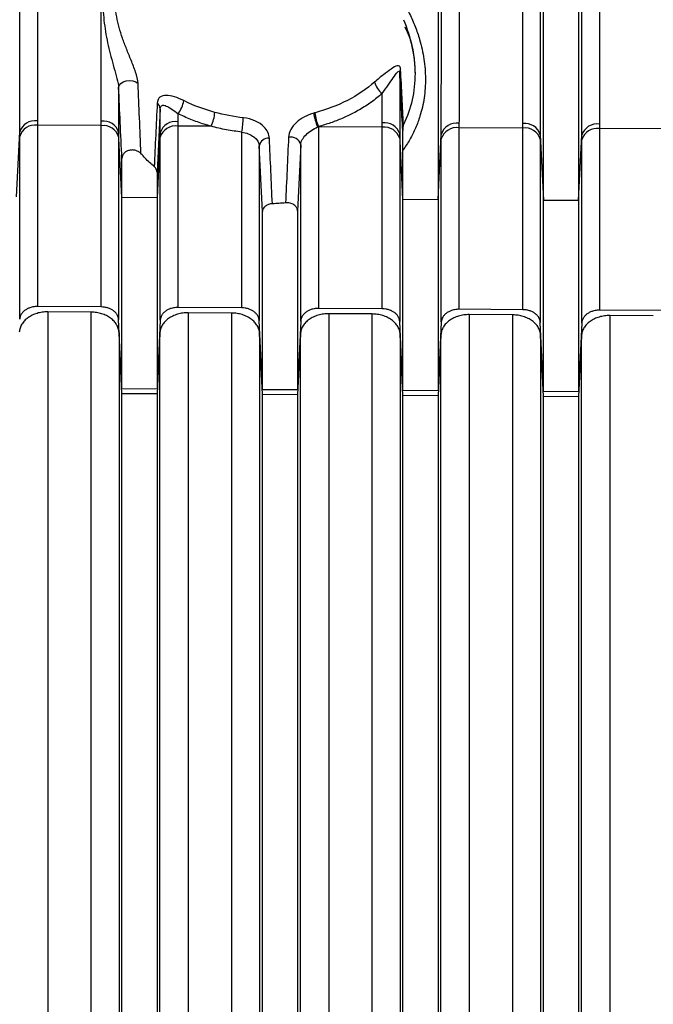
# Model space of a CAD drawing. Header units: millimetres. Extents: x -103 to 103, y 0 to 140.
# Tile 11 of 29: x -67 to -49, y 79 to 107. Entities that reach past the tile are written whole.
import ezdxf

# ---------------------------------------------------------------- set-up
doc = ezdxf.new("R2010")
doc.units = ezdxf.units.MM

msp = doc.modelspace()

# ---------------------------------------------------------------- linework, layer by layer
at = {"color": 7, "linetype": 'Continuous', "lineweight": 25}
for p, q in [((-55.45, 126.857), (-55.45, 96.901)), ((-52.45, 96.882), (-52.45, 126.876)), ((-51.45, 126.883), (-51.45, 96.875)), ((-56.399, 107.257), (-56.398, 107.255)), ((-63.358, 104.923), (-63.45, 103.113)), ((-65.037, 104.441), (-66.855, 104.451)), ((-61.906, 104.423), (-62.855, 104.428)), ((-58.879, 104.405), (-58.855, 104.405)), ((-57.037, 104.395), (-58.855, 104.405)), ((-53.037, 104.372), (-54.855, 104.382)), ((-49.037, 104.349), (-50.855, 104.359)), ((-67.45, 102.411), (-67.359, 104.263)), ((-64.45, 102.394), (-64.542, 104.253)), ((-63.359, 104.24), (-63.45, 102.388)), ((-56.45, 102.347), (-56.542, 104.207)), ((-55.45, 102.342), (-55.359, 104.193)), ((-52.542, 104.184), (-52.45, 102.324)), ((-51.45, 102.319), (-51.359, 104.17)), ((-60.45, 101.994), (-60.542, 103.866)), ((-59.359, 103.896), (-59.45, 102.017)), ((-56.45, 96.908), (-56.45, 103.746)), ((-64.45, 96.96), (-64.45, 103.507)), ((-63.45, 103.113), (-63.45, 96.953)), ((-63.45, 102.388), (-64.45, 102.394)), ((-56.45, 102.347), (-55.45, 102.342)), ((-52.45, 102.324), (-51.45, 102.319)), ((-60.45, 96.934), (-60.45, 101.994)), ((-59.45, 102.017), (-59.45, 96.927)), ((-65.037, 99.28), (-66.855, 99.292)), ((-61.037, 99.254), (-62.855, 99.266)), ((-57.037, 99.228), (-58.855, 99.24)), ((-65.324, 99.133), (-66.562, 99.141)), ((-61.324, 99.107), (-62.562, 99.115)), ((-57.324, 99.081), (-58.562, 99.089)), ((-53.037, 99.202), (-54.855, 99.214)), ((-53.324, 99.055), (-54.562, 99.063)), ((-49.037, 99.176), (-50.855, 99.187)), ((-49.324, 99.028), (-50.562, 99.037)), ((-64.45, 96.96), (-64.542, 98.919)), ((-63.359, 98.905), (-63.45, 96.953)), ((-60.45, 96.934), (-60.542, 98.893)), ((-59.359, 98.879), (-59.45, 96.927)), ((-56.45, 96.908), (-56.542, 98.867)), ((-55.359, 98.853), (-55.45, 96.901)), ((-52.45, 96.882), (-52.542, 98.841)), ((-51.359, 98.827), (-51.45, 96.875)), ((-64.45, 96.811), (-64.532, 98.556)), ((-63.369, 98.538), (-63.45, 96.804)), ((-60.45, 96.785), (-60.532, 98.53)), ((-59.369, 98.512), (-59.45, 96.778)), ((-56.45, 96.759), (-56.532, 98.504)), ((-55.369, 98.486), (-55.45, 96.752)), ((-52.45, 96.733), (-52.532, 98.478)), ((-51.369, 98.46), (-51.45, 96.726)), ((-64.45, 96.96), (-63.45, 96.953)), ((-63.45, 96.804), (-64.45, 96.811)), ((-64.45, 69.041), (-64.45, 96.811)), ((-63.45, 96.804), (-63.45, 69.035)), ((-60.45, 96.934), (-59.45, 96.927)), ((-59.45, 96.778), (-60.45, 96.785)), ((-60.45, 69.017), (-60.45, 96.785)), ((-59.45, 96.778), (-59.45, 69.011)), ((-56.45, 96.908), (-55.45, 96.901)), ((-55.45, 96.752), (-56.45, 96.759)), ((-56.45, 68.993), (-56.45, 96.759)), ((-55.45, 96.752), (-55.45, 68.987)), ((-52.45, 96.882), (-51.45, 96.875)), ((-51.45, 96.726), (-52.45, 96.733)), ((-52.45, 68.97), (-52.45, 96.733)), ((-51.45, 96.726), (-51.45, 68.964))]:
    msp.add_line(p, q, dxfattribs=at)
at = {"color": 7, "linetype": 'Continuous', "lineweight": 25, "flags": 128}
msp.add_lwpolyline([(-64.543, 105.526), (-64.527, 105.588), (-64.482, 105.645), (-64.413, 105.69), (-64.326, 105.719), (-64.232, 105.729), (-64.138, 105.719), (-64.055, 105.69), (-63.991, 105.645)], dxfattribs=at)
at = {"color": 7, "linetype": 'Continuous', "lineweight": 25}
for centre, radius, start, end in [((-56.362, 105.948), 0.181, 148.116, 179.1828), ((-56.733, 105.798), 0.535, 192.511, 235.3554), ((-63.428, 105.259), 0.745, 320.3892, 351.8475), ((-63.556, 104.913), 0.198, 2.8764, 55.7169), ((-66.926, 104.131), 0.452, 80.9108, 163.0595), ((-64.972, 104.123), 0.449, 16.7234, 98.4054), ((-62.926, 104.108), 0.452, 80.9111, 163.0602), ((-63, 104.913), 1.198, 335.8303, 355.4853), ((-63.94, 104.781), 2.949, 349.8091, 357.7515), ((-57.682, 104.953), 1.316, 186.6541, 204.6277), ((-57.848, 104.878), 1.108, 183.4538, 204.6566), ((-66.925, 104.004), 0.452, 81.0599, 163.4487), ((-64.973, 103.996), 0.449, 16.3365, 98.2483), ((-62.925, 103.981), 0.452, 81.0599, 163.4487), ((-56.972, 104.077), 0.449, 16.7221, 98.4048), ((-56.973, 103.95), 0.449, 16.3365, 98.2483), ((-54.926, 104.062), 0.452, 80.9116, 163.0616), ((-54.925, 103.935), 0.452, 81.0599, 163.4487), ((-52.972, 104.054), 0.449, 16.7216, 98.4045), ((-52.973, 103.927), 0.449, 16.3365, 98.2483), ((-50.926, 104.039), 0.452, 80.9119, 163.0623), ((-50.925, 103.912), 0.452, 81.0599, 163.4487), ((-60.275, 103.812), 0.272, 85.1567, 168.5769), ((-59.641, 103.827), 0.291, 13.7735, 103.0144)]:
    msp.add_arc(centre, radius, start, end, dxfattribs=at)
for points, knots in [([(-67.359, 104.263), (-67.358, 104.38), (-67.358, 104.614), (-67.358, 104.973), (-67.358, 105.337), (-67.358, 105.704), (-67.357, 106.075), (-67.357, 106.45), (-67.356, 106.827), (-67.356, 107.208), (-67.356, 107.59), (-67.355, 107.974), (-67.354, 108.359), (-67.354, 108.746), (-67.353, 109.133), (-67.352, 109.52), (-67.352, 109.907), (-67.351, 110.294), (-67.35, 110.68), (-67.349, 111.065), (-67.348, 111.449), (-67.347, 111.831), (-67.346, 112.212), (-67.345, 112.589), (-67.344, 112.965), (-67.343, 113.338), (-67.341, 113.708), (-67.339, 114.442), (-67.335, 115.524), (-67.328, 116.932), (-67.321, 118.264), (-67.314, 119.46), (-67.306, 120.528), (-67.297, 121.482), (-67.289, 122.386), (-67.279, 123.238), (-67.269, 124.04), (-67.262, 124.552), (-67.258, 124.801)], [0, 0, 0, 0, 0.02111, 0.042105, 0.062981, 0.083731, 0.104351, 0.124836, 0.145181, 0.16538, 0.18543, 0.205326, 0.225064, 0.244639, 0.264048, 0.283286, 0.30235, 0.321238, 0.339944, 0.358467, 0.376803, 0.394949, 0.412904, 0.430664, 0.448226, 0.46559, 0.482753, 0.499714, 0.567487, 0.631797, 0.692589, 0.749837, 0.796221, 0.840702, 0.883297, 0.924028, 0.962921, 1, 1, 1, 1]), ([(-55.359, 104.193), (-55.359, 104.3), (-55.358, 104.511), (-55.358, 104.835), (-55.358, 105.162), (-55.358, 105.493), (-55.357, 105.827), (-55.357, 106.163), (-55.357, 106.503), (-55.356, 106.844), (-55.356, 107.188), (-55.356, 107.533), (-55.355, 107.88), (-55.354, 108.228), (-55.354, 108.577), (-55.353, 108.926), (-55.353, 109.276), (-55.352, 109.626), (-55.351, 109.976), (-55.351, 110.325), (-55.35, 110.674), (-55.349, 111.022), (-55.348, 111.369), (-55.347, 111.714), (-55.346, 112.058), (-55.345, 112.4), (-55.344, 112.74), (-55.343, 113.079), (-55.342, 113.414), (-55.341, 113.748), (-55.339, 114.462), (-55.335, 115.54), (-55.328, 116.958), (-55.321, 118.299), (-55.313, 119.503), (-55.305, 120.58), (-55.297, 121.541), (-55.288, 122.45), (-55.279, 123.308), (-55.268, 124.115), (-55.261, 124.63), (-55.257, 124.881)], [0, 0, 0, 0, 0.0189373, 0.0377829, 0.056533, 0.0751837, 0.093731, 0.1121714, 0.1305011, 0.1487167, 0.1668147, 0.1847917, 0.2026445, 0.22037, 0.2379652, 0.2554271, 0.2727529, 0.2899399, 0.3069856, 0.3238875, 0.3406431, 0.3572503, 0.3737068, 0.3900107, 0.4061601, 0.422153, 0.4379878, 0.4536628, 0.4691767, 0.4845278, 0.499715, 0.5675128, 0.6318305, 0.6926132, 0.7498351, 0.7962425, 0.8407364, 0.8833358, 0.9240628, 0.9629421, 1, 1, 1, 1]), ([(-52.644, 124.892), (-52.642, 124.756), (-52.638, 124.482), (-52.632, 124.061), (-52.626, 123.625), (-52.621, 123.173), (-52.615, 122.706), (-52.61, 122.224), (-52.605, 121.727), (-52.601, 121.214), (-52.596, 120.686), (-52.592, 120.143), (-52.586, 119.358), (-52.58, 118.306), (-52.572, 116.965), (-52.566, 115.546), (-52.561, 114.347), (-52.558, 113.391), (-52.556, 112.691), (-52.554, 111.982), (-52.552, 111.266), (-52.55, 110.545), (-52.549, 109.821), (-52.547, 109.095), (-52.546, 108.37), (-52.545, 107.648), (-52.544, 106.932), (-52.543, 106.224), (-52.543, 105.528), (-52.542, 104.843), (-52.542, 104.404), (-52.542, 104.184)], [0, 0, 0, 0, 0.019985, 0.040508, 0.061574, 0.083187, 0.105351, 0.12807, 0.151348, 0.175188, 0.199595, 0.22457, 0.250117, 0.307304, 0.368048, 0.432324, 0.500078, 0.531727, 0.564075, 0.597108, 0.630811, 0.665167, 0.700159, 0.735764, 0.771959, 0.80872, 0.84602, 0.88383, 0.922118, 0.960853, 1, 1, 1, 1]), ([(-51.359, 104.17), (-51.359, 104.277), (-51.358, 104.489), (-51.358, 104.814), (-51.358, 105.141), (-51.358, 105.473), (-51.357, 105.808), (-51.357, 106.145), (-51.357, 106.485), (-51.356, 106.828), (-51.356, 107.172), (-51.356, 107.519), (-51.355, 107.866), (-51.354, 108.215), (-51.354, 108.565), (-51.353, 108.915), (-51.353, 109.266), (-51.352, 109.617), (-51.351, 109.968), (-51.351, 110.318), (-51.35, 110.667), (-51.349, 111.016), (-51.348, 111.364), (-51.347, 111.71), (-51.346, 112.055), (-51.345, 112.398), (-51.344, 112.739), (-51.343, 113.078), (-51.342, 113.414), (-51.341, 113.749), (-51.339, 114.464), (-51.335, 115.545), (-51.328, 116.967), (-51.321, 118.311), (-51.313, 119.518), (-51.305, 120.597), (-51.297, 121.56), (-51.288, 122.471), (-51.278, 123.331), (-51.268, 124.14), (-51.261, 124.656), (-51.257, 124.907)], [0, 0, 0, 0, 0.0189393, 0.0377869, 0.056539, 0.0751914, 0.0937405, 0.1121825, 0.1305138, 0.1487308, 0.16683, 0.1848082, 0.202662, 0.2203883, 0.2379841, 0.2554465, 0.2727726, 0.2899597, 0.3070052, 0.3239068, 0.3406619, 0.3572683, 0.3737238, 0.3900265, 0.4061744, 0.4221656, 0.4379984, 0.4536713, 0.4691826, 0.484531, 0.4997152, 0.5675212, 0.6318415, 0.6926212, 0.7498344, 0.7962495, 0.8407479, 0.8833487, 0.9240742, 0.9629492, 1, 1, 1, 1]), ([(-65.037, 104.567), (-65.037, 104.679), (-65.037, 104.902), (-65.037, 105.242), (-65.038, 105.586), (-65.038, 105.932), (-65.038, 106.281), (-65.039, 106.632), (-65.039, 106.985), (-65.04, 107.34), (-65.04, 107.696), (-65.041, 108.054), (-65.041, 108.412), (-65.042, 108.771), (-65.042, 109.13), (-65.043, 109.489), (-65.044, 109.847), (-65.045, 110.206), (-65.045, 110.563), (-65.046, 110.92), (-65.047, 111.276), (-65.048, 111.63), (-65.049, 111.983), (-65.05, 112.335), (-65.051, 112.684), (-65.052, 113.031), (-65.053, 113.377), (-65.055, 113.719), (-65.056, 114.06), (-65.057, 114.397), (-65.058, 114.732), (-65.06, 115.064), (-65.061, 115.393), (-65.062, 115.719), (-65.064, 116.041), (-65.065, 116.361), (-65.067, 116.676), (-65.069, 116.988), (-65.07, 117.297), (-65.072, 117.602), (-65.074, 117.903), (-65.075, 118.2), (-65.077, 118.493), (-65.079, 118.782), (-65.081, 119.067), (-65.083, 119.348), (-65.085, 119.625), (-65.087, 119.898), (-65.089, 120.166), (-65.091, 120.431), (-65.093, 120.691), (-65.095, 120.947), (-65.097, 121.198), (-65.099, 121.445), (-65.102, 121.688), (-65.104, 121.927), (-65.106, 122.161), (-65.109, 122.391), (-65.111, 122.616), (-65.114, 122.838), (-65.116, 123.055), (-65.119, 123.267), (-65.121, 123.475), (-65.124, 123.679), (-65.127, 123.879), (-65.13, 124.075), (-65.132, 124.266), (-65.134, 124.391), (-65.135, 124.454)], [0, 0, 0, 0, 0.020751, 0.04133, 0.061736, 0.081971, 0.102032, 0.121922, 0.141639, 0.161184, 0.180557, 0.199758, 0.218786, 0.237642, 0.256325, 0.274836, 0.293175, 0.311342, 0.329336, 0.347158, 0.364808, 0.382286, 0.399591, 0.416724, 0.433684, 0.450472, 0.467088, 0.483532, 0.499803, 0.515902, 0.531829, 0.547584, 0.563166, 0.578576, 0.593813, 0.608879, 0.623772, 0.638492, 0.653041, 0.667417, 0.681621, 0.695652, 0.709512, 0.723199, 0.736713, 0.750056, 0.763226, 0.776224, 0.789049, 0.801702, 0.814183, 0.826492, 0.838628, 0.850592, 0.862384, 0.874004, 0.885451, 0.896726, 0.907828, 0.918759, 0.929517, 0.940103, 0.950516, 0.960758, 0.970827, 0.980723, 0.990448, 1, 1, 1, 1]), ([(-54.756, 124.523), (-54.758, 124.404), (-54.762, 124.162), (-54.767, 123.789), (-54.772, 123.402), (-54.777, 122.998), (-54.781, 122.58), (-54.786, 122.145), (-54.79, 121.695), (-54.794, 121.23), (-54.799, 120.749), (-54.803, 120.253), (-54.806, 119.741), (-54.81, 119.214), (-54.814, 118.673), (-54.817, 118.117), (-54.82, 117.547), (-54.823, 116.964), (-54.826, 116.367), (-54.829, 115.758), (-54.832, 115.137), (-54.834, 114.506), (-54.837, 113.863), (-54.839, 113.212), (-54.841, 112.553), (-54.843, 111.886), (-54.845, 111.213), (-54.846, 110.536), (-54.848, 109.856), (-54.849, 109.174), (-54.85, 108.492), (-54.851, 107.811), (-54.852, 107.134), (-54.853, 106.463), (-54.854, 105.799), (-54.854, 105.143), (-54.854, 104.721), (-54.855, 104.508)], [0, 0, 0, 0, 0.018109, 0.036833, 0.056173, 0.076128, 0.096698, 0.117884, 0.139686, 0.162103, 0.185135, 0.208783, 0.233046, 0.257924, 0.283419, 0.309528, 0.336253, 0.363594, 0.39155, 0.420121, 0.449308, 0.47911, 0.509528, 0.540561, 0.57221, 0.604474, 0.637354, 0.670849, 0.704959, 0.739685, 0.775027, 0.810984, 0.847556, 0.884744, 0.922547, 0.960966, 1, 1, 1, 1]), ([(-53.037, 104.498), (-53.037, 104.611), (-53.037, 104.836), (-53.037, 105.179), (-53.038, 105.526), (-53.038, 105.875), (-53.038, 106.227), (-53.039, 106.581), (-53.039, 106.938), (-53.04, 107.296), (-53.04, 107.655), (-53.041, 108.015), (-53.041, 108.377), (-53.042, 108.739), (-53.042, 109.101), (-53.043, 109.463), (-53.044, 109.825), (-53.045, 110.186), (-53.045, 110.547), (-53.046, 110.907), (-53.047, 111.266), (-53.048, 111.623), (-53.049, 111.979), (-53.05, 112.333), (-53.051, 112.686), (-53.052, 113.036), (-53.053, 113.384), (-53.055, 113.729), (-53.056, 114.073), (-53.057, 114.413), (-53.058, 114.75), (-53.06, 115.085), (-53.061, 115.417), (-53.063, 115.745), (-53.064, 116.07), (-53.066, 116.391), (-53.067, 116.709), (-53.069, 117.024), (-53.07, 117.335), (-53.072, 117.642), (-53.074, 117.945), (-53.076, 118.244), (-53.077, 118.539), (-53.079, 118.83), (-53.081, 119.117), (-53.083, 119.4), (-53.085, 119.679), (-53.087, 119.954), (-53.089, 120.224), (-53.091, 120.49), (-53.093, 120.751), (-53.095, 121.009), (-53.098, 121.262), (-53.1, 121.51), (-53.102, 121.755), (-53.105, 121.995), (-53.107, 122.23), (-53.109, 122.461), (-53.112, 122.688), (-53.114, 122.91), (-53.117, 123.128), (-53.119, 123.342), (-53.122, 123.551), (-53.125, 123.756), (-53.127, 123.957), (-53.13, 124.153), (-53.133, 124.345), (-53.135, 124.471), (-53.136, 124.534)], [0, 0, 0, 0, 0.020776, 0.041379, 0.061809, 0.082066, 0.102149, 0.12206, 0.141798, 0.161362, 0.180754, 0.199972, 0.219018, 0.23789, 0.256589, 0.275116, 0.293469, 0.311649, 0.329656, 0.34749, 0.365151, 0.382638, 0.399953, 0.417095, 0.434064, 0.450859, 0.467482, 0.483931, 0.500207, 0.516311, 0.532241, 0.547998, 0.563582, 0.578993, 0.594231, 0.609296, 0.624188, 0.638907, 0.653453, 0.667825, 0.682025, 0.696051, 0.709905, 0.723585, 0.737093, 0.750427, 0.763588, 0.776576, 0.789392, 0.802034, 0.814503, 0.826799, 0.838922, 0.850871, 0.862648, 0.874252, 0.885683, 0.89694, 0.908025, 0.918937, 0.929675, 0.940241, 0.950633, 0.960853, 0.970899, 0.980772, 0.990473, 1, 1, 1, 1]), ([(-50.756, 124.55), (-50.758, 124.43), (-50.761, 124.188), (-50.767, 123.815), (-50.772, 123.427), (-50.776, 123.023), (-50.781, 122.603), (-50.786, 122.168), (-50.79, 121.717), (-50.794, 121.251), (-50.798, 120.769), (-50.802, 120.272), (-50.806, 119.759), (-50.81, 119.231), (-50.813, 118.689), (-50.817, 118.132), (-50.82, 117.56), (-50.823, 116.975), (-50.826, 116.377), (-50.829, 115.767), (-50.832, 115.144), (-50.834, 114.511), (-50.837, 113.867), (-50.839, 113.214), (-50.841, 112.553), (-50.843, 111.884), (-50.845, 111.21), (-50.846, 110.531), (-50.848, 109.848), (-50.849, 109.164), (-50.85, 108.48), (-50.851, 107.798), (-50.852, 107.119), (-50.853, 106.445), (-50.854, 105.78), (-50.854, 105.122), (-50.854, 104.699), (-50.855, 104.485)], [0, 0, 0, 0, 0.018094, 0.036803, 0.05613, 0.076072, 0.096631, 0.117806, 0.139597, 0.162005, 0.18503, 0.20867, 0.232927, 0.2578, 0.28329, 0.309396, 0.336118, 0.363457, 0.391412, 0.419983, 0.449171, 0.478975, 0.509396, 0.540432, 0.572086, 0.604355, 0.637241, 0.670743, 0.704862, 0.739597, 0.774948, 0.810916, 0.8475, 0.884701, 0.922517, 0.960951, 1, 1, 1, 1]), ([(-66.757, 124.443), (-66.759, 124.325), (-66.762, 124.084), (-66.767, 123.713), (-66.772, 123.327), (-66.777, 122.925), (-66.782, 122.509), (-66.786, 122.077), (-66.791, 121.629), (-66.795, 121.166), (-66.799, 120.688), (-66.803, 120.195), (-66.807, 119.687), (-66.81, 119.164), (-66.814, 118.626), (-66.817, 118.074), (-66.82, 117.508), (-66.824, 116.929), (-66.826, 116.337), (-66.829, 115.732), (-66.832, 115.116), (-66.834, 114.489), (-66.837, 113.852), (-66.839, 113.206), (-66.841, 112.552), (-66.843, 111.891), (-66.845, 111.224), (-66.846, 110.553), (-66.848, 109.878), (-66.849, 109.202), (-66.85, 108.526), (-66.851, 107.851), (-66.852, 107.18), (-66.853, 106.515), (-66.854, 105.857), (-66.854, 105.206), (-66.854, 104.788), (-66.855, 104.577)], [0, 0, 0, 0, 0.018155, 0.036923, 0.056303, 0.076296, 0.096902, 0.118121, 0.139952, 0.162396, 0.185452, 0.209122, 0.233404, 0.258299, 0.283807, 0.309927, 0.33666, 0.364006, 0.391965, 0.420536, 0.44972, 0.479517, 0.509927, 0.540949, 0.572584, 0.604832, 0.637693, 0.671166, 0.705252, 0.739951, 0.775263, 0.811187, 0.847724, 0.884874, 0.922637, 0.961012, 1, 1, 1, 1]), ([(-64.549, 110.056), (-64.551, 110.089), (-64.557, 110.114), (-64.577, 110.134), (-64.592, 110.13), (-64.625, 110.098), (-64.643, 110.071), (-64.679, 110.005), (-64.696, 109.967), (-64.746, 109.843), (-64.776, 109.747), (-64.831, 109.546), (-64.856, 109.441), (-64.919, 109.121), (-64.95, 108.9), (-64.989, 108.455), (-64.997, 108.23), (-64.99, 107.789), (-64.976, 107.573), (-64.924, 107.144), (-64.886, 106.93), (-64.815, 106.614), (-64.789, 106.51), (-64.733, 106.301), (-64.704, 106.196), (-64.645, 105.988), (-64.615, 105.885), (-64.565, 105.688), (-64.545, 105.594), (-64.543, 105.526)], [0, 0, 0, 0, 0.03125, 0.03125, 0.0625, 0.0625, 0.09375, 0.09375, 0.125, 0.125, 0.1875, 0.1875, 0.25, 0.25, 0.375, 0.375, 0.5, 0.5, 0.625, 0.625, 0.75, 0.75, 0.8125, 0.8125, 0.875, 0.875, 0.9375, 0.9375, 1, 1, 1, 1]), ([(-56.45, 107.973), (-56.416, 107.915), (-56.349, 107.799), (-56.259, 107.623), (-56.176, 107.444), (-56.101, 107.263), (-56.035, 107.08), (-55.938, 106.773), (-55.841, 106.339), (-55.797, 105.782), (-55.833, 105.235), (-55.939, 104.764), (-56.086, 104.371), (-56.246, 104.047), (-56.382, 103.846), (-56.45, 103.746)], [0, 0, 0, 0, 0.041972, 0.083787, 0.125514, 0.167221, 0.208979, 0.250855, 0.376161, 0.500651, 0.625618, 0.749689, 0.833525, 0.916733, 1, 1, 1, 1]), ([(-56.438, 107.458), (-56.331, 107.207), (-56.249, 106.951), (-56.138, 106.438), (-56.108, 106.177), (-56.106, 105.667), (-56.132, 105.418), (-56.243, 104.931), (-56.327, 104.694), (-56.437, 104.473)], [0, 0, 0, 0, 0.25, 0.25, 0.5, 0.5, 0.75, 0.75, 1, 1, 1, 1]), ([(-56.398, 107.255), (-56.352, 107.162), (-56.148, 106.742), (-56.125, 106.298), (-56.108, 105.952)], [0, 0, 0, 0, 0.221797, 1, 1, 1, 1]), ([(-56.516, 106.043), (-56.518, 106.091), (-56.53, 106.121), (-56.564, 106.15), (-56.587, 106.151), (-56.663, 106.134), (-56.723, 106.097), (-56.856, 106.006), (-56.929, 105.951), (-57.084, 105.828), (-57.168, 105.759), (-57.256, 105.683)], [0, 0, 0, 0, 0.125, 0.125, 0.25, 0.25, 0.5, 0.5, 0.75, 0.75, 1, 1, 1, 1]), ([(-57.038, 105.358), (-56.92, 105.524), (-56.815, 105.676), (-56.681, 105.869), (-56.641, 105.927), (-56.591, 105.983), (-56.575, 105.996), (-56.552, 105.997), (-56.545, 105.983), (-56.543, 105.95)], [0, 0, 0, 0, 0.5, 0.5, 0.75, 0.75, 0.875, 0.875, 1, 1, 1, 1]), ([(-56.456, 104.302), (-56.47, 104.57), (-56.499, 105.118), (-56.528, 105.669), (-56.543, 105.95)], [0, 0, 0, 0, 0.490152, 1, 1, 1, 1]), ([(-56.543, 105.95), (-56.543, 105.831), (-56.543, 105.591), (-56.542, 105.238), (-56.542, 104.889), (-56.542, 104.544), (-56.542, 104.319), (-56.542, 104.207)], [0, 0, 0, 0, 0.19847, 0.397721, 0.597738, 0.798503, 1, 1, 1, 1]), ([(-56.437, 104.473), (-56.45, 104.728), (-56.476, 105.251), (-56.502, 105.775), (-56.516, 106.043)], [0, 0, 0, 0, 0.489125, 1, 1, 1, 1]), ([(-64.543, 105.526), (-64.543, 105.42), (-64.542, 105.206), (-64.542, 104.889), (-64.542, 104.569), (-64.542, 104.359), (-64.542, 104.253)], [0, 0, 0, 0, 0.2423001, 0.4897476, 0.7423225, 1, 1, 1, 1]), ([(-64.45, 103.507), (-64.466, 103.849), (-64.497, 104.52), (-64.527, 105.194), (-64.543, 105.526)], [0, 0, 0, 0, 0.508547, 1, 1, 1, 1]), ([(-63.906, 103.643), (-63.92, 103.982), (-63.949, 104.648), (-63.977, 105.317), (-63.991, 105.645)], [0, 0, 0, 0, 0.50896, 1, 1, 1, 1]), ([(-62.691, 105.153), (-62.871, 105.244), (-63.047, 105.3), (-63.257, 105.302), (-63.319, 105.289), (-63.412, 105.217), (-63.441, 105.158), (-63.444, 105.077)], [0, 0, 0, 0, 0.5, 0.5, 0.75, 0.75, 1, 1, 1, 1]), ([(-57.038, 105.358), (-57.088, 105.315), (-57.188, 105.23), (-57.347, 105.111), (-57.513, 104.998), (-57.686, 104.893), (-57.907, 104.772), (-58.18, 104.644), (-58.509, 104.516), (-58.739, 104.449), (-58.855, 104.416)], [0, 0, 0, 0, 0.100005, 0.199597, 0.299013, 0.398488, 0.49826, 0.665787, 0.832655, 1, 1, 1, 1]), ([(-63.358, 104.923), (-63.356, 104.977), (-63.337, 105.009), (-63.275, 105.03), (-63.233, 105.02), (-63.092, 104.961), (-62.975, 104.881), (-62.854, 104.784)], [0, 0, 0, 0, 0.25, 0.25, 0.5, 0.5, 1, 1, 1, 1]), ([(-61.906, 104.423), (-61.973, 104.442), (-62.105, 104.479), (-62.299, 104.545), (-62.489, 104.617), (-62.675, 104.696), (-62.794, 104.755), (-62.854, 104.784)], [0, 0, 0, 0, 0.200308, 0.40002, 0.599578, 0.799425, 1, 1, 1, 1]), ([(-58.989, 104.801), (-59.171, 104.747), (-59.351, 104.653), (-59.617, 104.409), (-59.7, 104.257), (-59.707, 104.111)], [0, 0, 0, 0, 0.5, 0.5, 1, 1, 1, 1]), ([(-61.037, 104.259), (-61.111, 104.268), (-61.259, 104.286), (-61.477, 104.323), (-61.694, 104.368), (-61.836, 104.404), (-61.906, 104.423)], [0, 0, 0, 0, 0.250275, 0.499962, 0.749669, 1, 1, 1, 1]), ([(-59.359, 103.896), (-59.354, 103.992), (-59.299, 104.095), (-59.12, 104.274), (-59, 104.35), (-58.879, 104.405)], [0, 0, 0, 0, 0.5, 0.5, 1, 1, 1, 1]), ([(-56.45, 103.746), (-56.45, 103.773), (-56.45, 103.828), (-56.451, 103.916), (-56.451, 104.012), (-56.452, 104.111), (-56.454, 104.21), (-56.455, 104.273), (-56.456, 104.302)], [0, 0, 0, 0, 0.167556, 0.333309, 0.498489, 0.688765, 0.854756, 1, 1, 1, 1]), ([(-61.037, 104.259), (-60.909, 104.236), (-60.784, 104.188), (-60.602, 104.052), (-60.546, 103.961), (-60.542, 103.866)], [0, 0, 0, 0, 0.5, 0.5, 1, 1, 1, 1]), ([(-63.906, 103.643), (-63.916, 103.653), (-63.935, 103.673), (-63.971, 103.699), (-64.011, 103.72), (-64.069, 103.74), (-64.148, 103.753), (-64.243, 103.741), (-64.33, 103.707), (-64.396, 103.652), (-64.442, 103.583), (-64.447, 103.533), (-64.45, 103.507)], [0, 0, 0, 0, 0.063643, 0.125524, 0.187213, 0.25029, 0.375199, 0.499917, 0.624358, 0.749687, 0.874472, 1, 1, 1, 1]), ([(-63.531, 103.274), (-63.575, 103.313), (-63.664, 103.391), (-63.79, 103.514), (-63.867, 103.6), (-63.906, 103.643)], [0, 0, 0, 0, 0.333331, 0.666425, 1, 1, 1, 1]), ([(-63.45, 103.113), (-63.451, 103.128), (-63.453, 103.157), (-63.47, 103.2), (-63.494, 103.24), (-63.519, 103.263), (-63.531, 103.274)], [0, 0, 0, 0, 0.249668, 0.500075, 0.750457, 1, 1, 1, 1]), ([(-60.167, 102.217), (-60.186, 102.216), (-60.223, 102.213), (-60.276, 102.199), (-60.325, 102.177), (-60.368, 102.15), (-60.404, 102.116), (-60.429, 102.078), (-60.447, 102.037), (-60.449, 102.008), (-60.45, 101.994)], [0, 0, 0, 0, 0.125109, 0.247085, 0.370531, 0.499894, 0.618561, 0.749253, 0.872568, 1, 1, 1, 1]), ([(-59.792, 102.242), (-59.854, 102.237), (-59.979, 102.225), (-60.104, 102.22), (-60.167, 102.217)], [0, 0, 0, 0, 0.500002, 1, 1, 1, 1]), ([(-59.45, 102.017), (-59.451, 102.027), (-59.452, 102.048), (-59.462, 102.08), (-59.486, 102.131), (-59.534, 102.18), (-59.603, 102.217), (-59.663, 102.235), (-59.727, 102.246), (-59.77, 102.244), (-59.792, 102.242)], [0, 0, 0, 0, 0.080864, 0.164108, 0.251314, 0.499389, 0.617898, 0.748804, 0.872591, 1, 1, 1, 1]), ([(-66.855, 99.292), (-66.876, 99.291), (-66.918, 99.29), (-66.982, 99.281), (-67.054, 99.264), (-67.131, 99.234), (-67.206, 99.19), (-67.27, 99.135), (-67.317, 99.072), (-67.35, 99.003), (-67.356, 98.955), (-67.359, 98.931)], [0, 0, 0, 0, 0.0819942, 0.1651551, 0.2508537, 0.3732624, 0.5002466, 0.6213723, 0.7494122, 0.8738297, 1, 1, 1, 1]), ([(-64.542, 98.919), (-64.543, 98.935), (-64.546, 98.966), (-64.561, 99.013), (-64.586, 99.065), (-64.628, 99.12), (-64.689, 99.175), (-64.764, 99.22), (-64.848, 99.253), (-64.941, 99.276), (-65.005, 99.278), (-65.037, 99.28)], [0, 0, 0, 0, 0.082082, 0.165276, 0.250883, 0.373347, 0.500263, 0.621502, 0.74946, 0.873937, 1, 1, 1, 1]), ([(-62.855, 99.266), (-62.876, 99.265), (-62.918, 99.264), (-62.982, 99.255), (-63.054, 99.238), (-63.131, 99.208), (-63.206, 99.164), (-63.27, 99.109), (-63.317, 99.046), (-63.35, 98.977), (-63.356, 98.929), (-63.359, 98.905)], [0, 0, 0, 0, 0.081994, 0.165155, 0.250854, 0.373262, 0.500247, 0.621372, 0.749412, 0.87383, 1, 1, 1, 1]), ([(-60.542, 98.893), (-60.543, 98.909), (-60.546, 98.94), (-60.561, 98.987), (-60.586, 99.039), (-60.628, 99.094), (-60.689, 99.148), (-60.764, 99.194), (-60.848, 99.227), (-60.941, 99.249), (-61.005, 99.252), (-61.037, 99.254)], [0, 0, 0, 0, 0.082082, 0.165276, 0.250883, 0.373347, 0.500263, 0.621502, 0.74946, 0.873937, 1, 1, 1, 1]), ([(-58.855, 99.24), (-58.876, 99.239), (-58.918, 99.238), (-58.982, 99.229), (-59.054, 99.212), (-59.131, 99.182), (-59.206, 99.138), (-59.27, 99.083), (-59.317, 99.02), (-59.35, 98.951), (-59.356, 98.903), (-59.359, 98.879)], [0, 0, 0, 0, 0.0819942, 0.1651551, 0.2508537, 0.3732625, 0.5002466, 0.6213723, 0.7494122, 0.8738297, 1, 1, 1, 1]), ([(-56.542, 98.867), (-56.543, 98.883), (-56.546, 98.914), (-56.561, 98.96), (-56.586, 99.012), (-56.628, 99.068), (-56.689, 99.122), (-56.764, 99.168), (-56.848, 99.201), (-56.941, 99.223), (-57.005, 99.226), (-57.037, 99.228)], [0, 0, 0, 0, 0.082082, 0.165276, 0.250883, 0.373347, 0.500263, 0.621502, 0.74946, 0.873937, 1, 1, 1, 1]), ([(-66.562, 99.141), (-66.588, 99.14), (-66.64, 99.14), (-66.716, 99.132), (-66.792, 99.118), (-66.889, 99.093), (-67.005, 99.049), (-67.126, 98.978), (-67.227, 98.89), (-67.303, 98.789), (-67.355, 98.679), (-67.364, 98.602), (-67.369, 98.564)], [0, 0, 0, 0, 0.062681, 0.124884, 0.187205, 0.250238, 0.374637, 0.500001, 0.623549, 0.749286, 0.875014, 1, 1, 1, 1]), ([(-64.532, 98.556), (-64.533, 98.575), (-64.536, 98.613), (-64.55, 98.669), (-64.571, 98.723), (-64.607, 98.794), (-64.669, 98.878), (-64.768, 98.965), (-64.888, 99.037), (-65.024, 99.09), (-65.171, 99.125), (-65.273, 99.13), (-65.324, 99.133)], [0, 0, 0, 0, 0.062733, 0.124929, 0.187153, 0.249972, 0.374754, 0.50002, 0.623742, 0.749395, 0.875095, 1, 1, 1, 1]), ([(-62.562, 99.115), (-62.588, 99.114), (-62.64, 99.114), (-62.716, 99.106), (-62.792, 99.092), (-62.889, 99.067), (-63.005, 99.023), (-63.126, 98.951), (-63.227, 98.864), (-63.303, 98.763), (-63.355, 98.653), (-63.364, 98.576), (-63.369, 98.538)], [0, 0, 0, 0, 0.062681, 0.124884, 0.187205, 0.250238, 0.374637, 0.500001, 0.623549, 0.749286, 0.875014, 1, 1, 1, 1]), ([(-60.532, 98.53), (-60.533, 98.549), (-60.536, 98.587), (-60.55, 98.643), (-60.571, 98.697), (-60.607, 98.768), (-60.669, 98.852), (-60.768, 98.939), (-60.888, 99.011), (-61.024, 99.064), (-61.171, 99.099), (-61.273, 99.104), (-61.324, 99.107)], [0, 0, 0, 0, 0.062733, 0.124929, 0.187153, 0.249972, 0.374754, 0.50002, 0.623742, 0.749395, 0.875095, 1, 1, 1, 1]), ([(-58.562, 99.089), (-58.588, 99.088), (-58.64, 99.088), (-58.716, 99.079), (-58.792, 99.066), (-58.889, 99.041), (-59.005, 98.997), (-59.126, 98.925), (-59.227, 98.838), (-59.303, 98.737), (-59.355, 98.627), (-59.364, 98.55), (-59.369, 98.512)], [0, 0, 0, 0, 0.062681, 0.124884, 0.187205, 0.250238, 0.374637, 0.500001, 0.623549, 0.749286, 0.875014, 1, 1, 1, 1]), ([(-56.532, 98.504), (-56.533, 98.523), (-56.536, 98.561), (-56.55, 98.617), (-56.571, 98.671), (-56.607, 98.742), (-56.669, 98.825), (-56.768, 98.913), (-56.888, 98.985), (-57.024, 99.038), (-57.171, 99.073), (-57.273, 99.078), (-57.324, 99.081)], [0, 0, 0, 0, 0.0627332, 0.124929, 0.1871534, 0.2499716, 0.3747537, 0.5000199, 0.6237417, 0.7493953, 0.8750952, 1, 1, 1, 1]), ([(-54.562, 99.063), (-54.588, 99.062), (-54.64, 99.062), (-54.716, 99.053), (-54.792, 99.04), (-54.889, 99.015), (-55.005, 98.971), (-55.126, 98.899), (-55.227, 98.812), (-55.303, 98.711), (-55.355, 98.601), (-55.364, 98.524), (-55.369, 98.486)], [0, 0, 0, 0, 0.062681, 0.124884, 0.187205, 0.250238, 0.374637, 0.500001, 0.623549, 0.749286, 0.875014, 1, 1, 1, 1]), ([(-54.855, 99.214), (-54.876, 99.213), (-54.918, 99.212), (-54.982, 99.203), (-55.054, 99.186), (-55.131, 99.156), (-55.206, 99.112), (-55.27, 99.057), (-55.317, 98.994), (-55.35, 98.925), (-55.356, 98.877), (-55.359, 98.853)], [0, 0, 0, 0, 0.081994, 0.165155, 0.250854, 0.373262, 0.500247, 0.621372, 0.749412, 0.87383, 1, 1, 1, 1]), ([(-52.532, 98.478), (-52.533, 98.497), (-52.536, 98.535), (-52.55, 98.59), (-52.571, 98.645), (-52.607, 98.716), (-52.669, 98.799), (-52.768, 98.887), (-52.888, 98.959), (-53.024, 99.012), (-53.171, 99.047), (-53.273, 99.052), (-53.324, 99.055)], [0, 0, 0, 0, 0.062733, 0.124929, 0.187153, 0.249972, 0.374754, 0.50002, 0.623742, 0.749395, 0.875095, 1, 1, 1, 1]), ([(-52.542, 98.841), (-52.543, 98.857), (-52.546, 98.888), (-52.561, 98.934), (-52.586, 98.986), (-52.628, 99.042), (-52.689, 99.096), (-52.764, 99.142), (-52.848, 99.175), (-52.941, 99.197), (-53.005, 99.2), (-53.037, 99.202)], [0, 0, 0, 0, 0.082082, 0.165276, 0.250883, 0.373347, 0.500263, 0.621502, 0.74946, 0.873937, 1, 1, 1, 1]), ([(-50.562, 99.037), (-50.588, 99.036), (-50.64, 99.035), (-50.716, 99.027), (-50.792, 99.014), (-50.889, 98.989), (-51.005, 98.945), (-51.126, 98.873), (-51.227, 98.785), (-51.303, 98.685), (-51.355, 98.575), (-51.364, 98.498), (-51.369, 98.46)], [0, 0, 0, 0, 0.062681, 0.124884, 0.187205, 0.250238, 0.374637, 0.500001, 0.623549, 0.749286, 0.875014, 1, 1, 1, 1]), ([(-50.855, 99.187), (-50.876, 99.187), (-50.918, 99.186), (-50.982, 99.177), (-51.054, 99.16), (-51.131, 99.13), (-51.206, 99.086), (-51.27, 99.031), (-51.317, 98.968), (-51.35, 98.899), (-51.356, 98.851), (-51.359, 98.827)], [0, 0, 0, 0, 0.081994, 0.165155, 0.250854, 0.373262, 0.500247, 0.621372, 0.749412, 0.87383, 1, 1, 1, 1]), ([(-64.532, 98.556), (-64.532, 98.007), (-64.532, 96.908), (-64.532, 95.268), (-64.532, 93.635), (-64.532, 92.008), (-64.532, 90.389), (-64.532, 88.776), (-64.532, 87.17), (-64.532, 85.571), (-64.532, 83.979), (-64.532, 82.394), (-64.532, 80.817), (-64.532, 79.246), (-64.532, 77.683), (-64.532, 76.127), (-64.532, 74.578), (-64.532, 73.037), (-64.532, 71.503), (-64.532, 70.486), (-64.532, 69.978)], [0, 0, 0, 0, 0.055525, 0.111056, 0.166594, 0.222137, 0.277685, 0.333237, 0.388793, 0.444353, 0.499915, 0.555479, 0.611045, 0.666611, 0.722178, 0.777745, 0.833311, 0.888876, 0.944439, 1, 1, 1, 1]), ([(-63.369, 69.962), (-63.369, 70.47), (-63.369, 71.487), (-63.369, 73.021), (-63.369, 74.562), (-63.369, 76.11), (-63.369, 77.666), (-63.369, 79.229), (-63.369, 80.8), (-63.369, 82.377), (-63.369, 83.962), (-63.369, 85.554), (-63.369, 87.153), (-63.369, 88.758), (-63.369, 90.371), (-63.369, 91.991), (-63.369, 93.617), (-63.369, 95.25), (-63.369, 96.89), (-63.369, 97.989), (-63.369, 98.538)], [0, 0, 0, 0, 0.055561, 0.111124, 0.166689, 0.222255, 0.277822, 0.333389, 0.388956, 0.444522, 0.500086, 0.555648, 0.611207, 0.666763, 0.722316, 0.777864, 0.833407, 0.888944, 0.944475, 1, 1, 1, 1]), ([(-60.532, 98.53), (-60.532, 97.981), (-60.532, 96.882), (-60.532, 95.242), (-60.532, 93.609), (-60.532, 91.983), (-60.532, 90.363), (-60.532, 88.75), (-60.532, 87.145), (-60.532, 85.546), (-60.532, 83.954), (-60.532, 82.37), (-60.532, 80.792), (-60.532, 79.222), (-60.532, 77.659), (-60.532, 76.103), (-60.532, 74.554), (-60.532, 73.013), (-60.532, 71.479), (-60.532, 70.463), (-60.532, 69.954)], [0, 0, 0, 0, 0.055525, 0.111056, 0.166594, 0.222137, 0.277685, 0.333237, 0.388793, 0.444353, 0.499915, 0.555479, 0.611044, 0.666611, 0.722178, 0.777745, 0.833311, 0.888876, 0.944439, 1, 1, 1, 1]), ([(-59.369, 69.938), (-59.369, 70.446), (-59.369, 71.463), (-59.369, 72.997), (-59.369, 74.538), (-59.369, 76.086), (-59.369, 77.642), (-59.369, 79.205), (-59.369, 80.775), (-59.369, 82.353), (-59.369, 83.937), (-59.369, 85.529), (-59.369, 87.127), (-59.369, 88.733), (-59.369, 90.346), (-59.369, 91.965), (-59.369, 93.591), (-59.369, 95.225), (-59.369, 96.864), (-59.369, 97.963), (-59.369, 98.512)], [0, 0, 0, 0, 0.055561, 0.111124, 0.166689, 0.222255, 0.277822, 0.333389, 0.388956, 0.444522, 0.500086, 0.555648, 0.611207, 0.666763, 0.722316, 0.777864, 0.833407, 0.888944, 0.944475, 1, 1, 1, 1]), ([(-56.532, 98.504), (-56.532, 97.955), (-56.532, 96.856), (-56.532, 95.217), (-56.532, 93.583), (-56.532, 91.957), (-56.532, 90.338), (-56.532, 88.725), (-56.532, 87.12), (-56.532, 85.521), (-56.532, 83.929), (-56.532, 82.345), (-56.532, 80.767), (-56.532, 79.197), (-56.532, 77.634), (-56.532, 76.078), (-56.532, 74.53), (-56.532, 72.989), (-56.532, 71.455), (-56.532, 70.439), (-56.532, 69.93)], [0, 0, 0, 0, 0.055525, 0.111056, 0.166594, 0.222137, 0.277685, 0.333237, 0.388793, 0.444353, 0.499915, 0.555479, 0.611045, 0.666611, 0.722178, 0.777745, 0.833311, 0.888876, 0.944439, 1, 1, 1, 1]), ([(-55.369, 69.914), (-55.369, 70.422), (-55.369, 71.439), (-55.369, 72.973), (-55.369, 74.513), (-55.369, 76.062), (-55.369, 77.617), (-55.369, 79.18), (-55.369, 80.75), (-55.369, 82.328), (-55.369, 83.912), (-55.369, 85.504), (-55.369, 87.102), (-55.369, 88.708), (-55.369, 90.32), (-55.369, 91.94), (-55.369, 93.566), (-55.369, 95.199), (-55.369, 96.838), (-55.369, 97.937), (-55.369, 98.486)], [0, 0, 0, 0, 0.055561, 0.111124, 0.166689, 0.222255, 0.277822, 0.333389, 0.388956, 0.444522, 0.500086, 0.555648, 0.611207, 0.666763, 0.722316, 0.777864, 0.833407, 0.888944, 0.944475, 1, 1, 1, 1]), ([(-52.532, 98.478), (-52.532, 97.928), (-52.532, 96.83), (-52.532, 95.191), (-52.532, 93.558), (-52.532, 91.932), (-52.532, 90.312), (-52.532, 88.7), (-52.532, 87.094), (-52.532, 85.496), (-52.532, 83.904), (-52.532, 82.32), (-52.532, 80.743), (-52.532, 79.173), (-52.532, 77.61), (-52.532, 76.054), (-52.532, 74.506), (-52.532, 72.965), (-52.532, 71.431), (-52.532, 70.415), (-52.532, 69.907)], [0, 0, 0, 0, 0.055525, 0.111056, 0.166594, 0.222137, 0.277685, 0.333237, 0.388793, 0.444353, 0.499915, 0.555479, 0.611044, 0.666611, 0.722178, 0.777745, 0.833311, 0.888876, 0.944439, 1, 1, 1, 1]), ([(-51.369, 69.89), (-51.369, 70.398), (-51.369, 71.415), (-51.369, 72.949), (-51.369, 74.489), (-51.369, 76.037), (-51.369, 77.593), (-51.369, 79.156), (-51.369, 80.726), (-51.369, 82.303), (-51.369, 83.887), (-51.369, 85.479), (-51.369, 87.077), (-51.369, 88.683), (-51.369, 90.295), (-51.369, 91.914), (-51.369, 93.54), (-51.369, 95.173), (-51.369, 96.812), (-51.369, 97.911), (-51.369, 98.46)], [0, 0, 0, 0, 0.055561, 0.111124, 0.166689, 0.222255, 0.277822, 0.333389, 0.388956, 0.444522, 0.500086, 0.555648, 0.611207, 0.666763, 0.722316, 0.777864, 0.833406, 0.888944, 0.944475, 1, 1, 1, 1])]:
    msp.add_open_spline(points, degree=3, knots=knots, dxfattribs=at)
at = {"color": 8, "linetype": 'Continuous', "lineweight": 25}
msp.add_open_spline([(-63.991, 105.645), (-63.995, 105.74), (-64.025, 105.855), (-64.099, 106.082), (-64.143, 106.194), (-64.231, 106.413), (-64.276, 106.521), (-64.358, 106.73), (-64.397, 106.832), (-64.503, 107.139), (-64.559, 107.341), (-64.637, 107.745), (-64.658, 107.948), (-64.663, 108.154)], degree=3, knots=[0, 0, 0, 0, 0.125, 0.125, 0.25, 0.25, 0.375, 0.375, 0.5, 0.5, 0.75, 0.75, 1, 1, 1, 1], dxfattribs=at)
at = {"color": 7, "linetype": 'Continuous', "lineweight": 25}
for points in [[(-57.256, 105.683), (-57.719, 105.279), (-58.299, 104.985), (-58.953, 104.811)], [(-61.805, 104.819), (-62.117, 104.903), (-62.412, 105.014), (-62.691, 105.153)], [(-57.037, 104.521), (-57.037, 104.794), (-57.037, 105.073), (-57.038, 105.358)], [(-63.444, 105.077), (-63.473, 104.476), (-63.502, 103.875), (-63.531, 103.274)], [(-63.359, 104.24), (-63.358, 104.464), (-63.358, 104.692), (-63.358, 104.923)], [(-66.855, 104.577), (-66.855, 104.535), (-66.855, 104.493), (-66.855, 104.451)], [(-65.037, 104.441), (-65.037, 104.483), (-65.037, 104.525), (-65.037, 104.567)], [(-62.855, 104.554), (-62.855, 104.512), (-62.855, 104.47), (-62.855, 104.428)], [(-62.854, 104.784), (-62.854, 104.707), (-62.854, 104.63), (-62.855, 104.554)], [(-60.993, 104.665), (-61.27, 104.696), (-61.541, 104.747), (-61.805, 104.819)], [(-60.4, 104.403), (-60.537, 104.545), (-60.762, 104.639), (-60.993, 104.665)], [(-58.953, 104.811), (-58.966, 104.808), (-58.977, 104.804), (-58.989, 104.801)], [(-66.855, 104.451), (-66.855, 102.721), (-66.855, 101.001), (-66.855, 99.292)], [(-65.037, 99.28), (-65.037, 100.989), (-65.037, 102.71), (-65.037, 104.441)], [(-62.855, 104.428), (-62.855, 102.696), (-62.855, 100.976), (-62.855, 99.266)], [(-60.252, 104.083), (-60.257, 104.199), (-60.311, 104.31), (-60.4, 104.403)], [(-58.879, 104.405), (-58.871, 104.409), (-58.863, 104.412), (-58.855, 104.416)], [(-58.855, 104.416), (-58.855, 104.412), (-58.855, 104.409), (-58.855, 104.405)], [(-58.855, 104.405), (-58.855, 102.672), (-58.855, 100.951), (-58.855, 99.24)], [(-57.037, 104.395), (-57.037, 104.437), (-57.037, 104.479), (-57.037, 104.521)], [(-57.037, 99.228), (-57.037, 100.939), (-57.037, 102.661), (-57.037, 104.395)], [(-56.437, 104.473), (-56.45, 104.419), (-56.456, 104.361), (-56.456, 104.302)], [(-54.855, 104.508), (-54.855, 104.466), (-54.855, 104.424), (-54.855, 104.382)], [(-54.855, 104.382), (-54.855, 102.648), (-54.855, 100.925), (-54.855, 99.214)], [(-53.037, 104.372), (-53.037, 104.414), (-53.037, 104.456), (-53.037, 104.498)], [(-53.037, 99.202), (-53.037, 100.914), (-53.037, 102.637), (-53.037, 104.372)], [(-50.855, 104.485), (-50.855, 104.443), (-50.855, 104.401), (-50.855, 104.359)], [(-50.855, 104.359), (-50.855, 102.624), (-50.855, 100.9), (-50.855, 99.187)], [(-67.359, 104.133), (-67.359, 104.176), (-67.359, 104.219), (-67.359, 104.263)], [(-67.359, 98.931), (-67.359, 100.654), (-67.359, 102.388), (-67.359, 104.133)], [(-64.542, 104.253), (-64.542, 104.209), (-64.542, 104.166), (-64.542, 104.123)], [(-64.542, 104.123), (-64.542, 102.377), (-64.542, 100.643), (-64.542, 98.919)], [(-63.359, 104.11), (-63.359, 104.153), (-63.359, 104.196), (-63.359, 104.24)], [(-63.359, 98.905), (-63.359, 100.629), (-63.359, 102.364), (-63.359, 104.11)], [(-61.037, 99.254), (-61.037, 100.912), (-61.037, 102.58), (-61.037, 104.259)], [(-60.167, 102.217), (-60.195, 102.839), (-60.224, 103.461), (-60.252, 104.083)], [(-59.707, 104.111), (-59.735, 103.488), (-59.763, 102.865), (-59.792, 102.242)], [(-56.542, 104.207), (-56.542, 104.163), (-56.542, 104.12), (-56.542, 104.077)], [(-56.542, 104.077), (-56.542, 102.329), (-56.542, 100.593), (-56.542, 98.867)], [(-55.359, 104.064), (-55.359, 104.107), (-55.359, 104.15), (-55.359, 104.193)], [(-55.359, 98.853), (-55.359, 100.579), (-55.359, 102.316), (-55.359, 104.064)], [(-52.542, 104.184), (-52.542, 104.14), (-52.542, 104.097), (-52.542, 104.054)], [(-52.542, 104.054), (-52.542, 102.305), (-52.542, 100.568), (-52.542, 98.841)], [(-51.359, 104.041), (-51.359, 104.084), (-51.359, 104.127), (-51.359, 104.17)], [(-51.359, 98.827), (-51.359, 100.554), (-51.359, 102.292), (-51.359, 104.041)], [(-60.542, 103.866), (-60.542, 102.199), (-60.542, 100.541), (-60.542, 98.893)], [(-59.359, 98.879), (-59.359, 100.541), (-59.359, 102.214), (-59.359, 103.896)], [(-66.562, 99.141), (-66.562, 89.213), (-66.562, 79.656), (-66.562, 70.504)], [(-65.324, 70.497), (-65.324, 79.649), (-65.324, 89.205), (-65.324, 99.133)], [(-62.562, 99.115), (-62.562, 89.188), (-62.562, 79.632), (-62.562, 70.48)], [(-61.324, 70.473), (-61.324, 79.624), (-61.324, 89.18), (-61.324, 99.107)], [(-58.562, 99.089), (-58.562, 89.162), (-58.562, 79.607), (-58.562, 70.456)], [(-57.324, 70.449), (-57.324, 79.6), (-57.324, 89.155), (-57.324, 99.081)], [(-54.562, 99.063), (-54.562, 89.137), (-54.562, 79.583), (-54.562, 70.432)], [(-53.324, 70.425), (-53.324, 79.575), (-53.324, 89.129), (-53.324, 99.055)], [(-50.562, 99.037), (-50.562, 89.112), (-50.562, 79.558), (-50.562, 70.409)]]:
    msp.add_open_spline(points, degree=3, dxfattribs=at)

doc.saveas('drawing.dxf')
